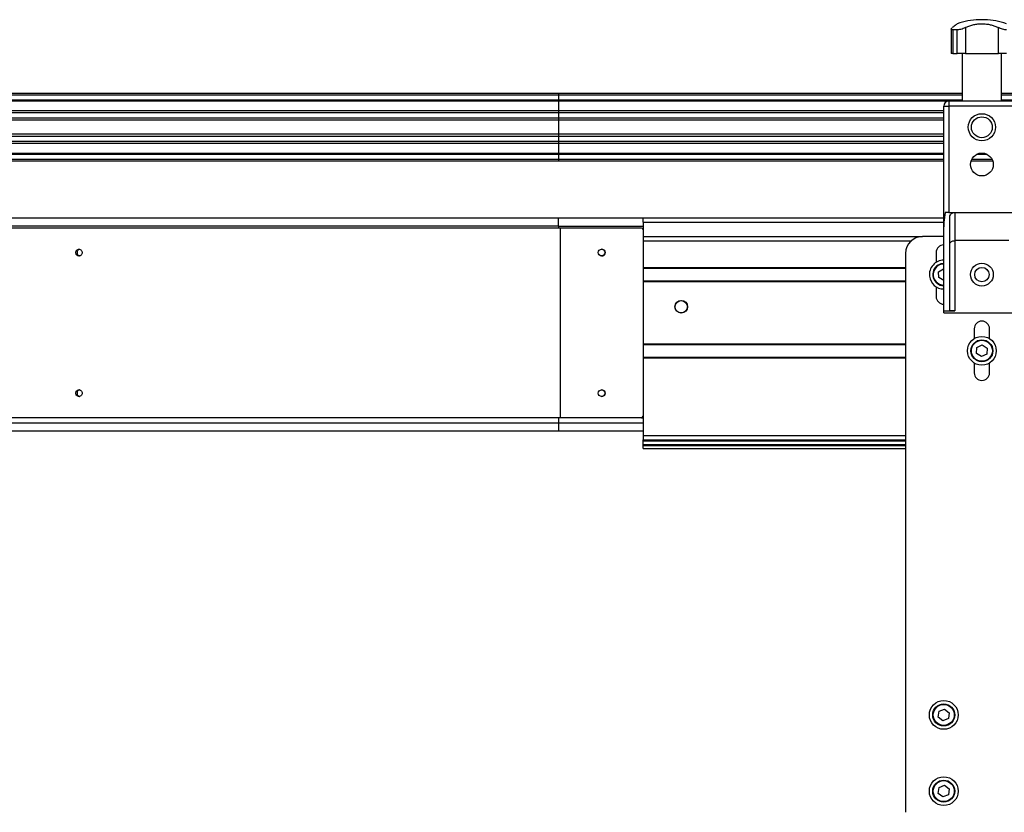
# Model space of a CAD drawing. Header units: millimetres. Extents: x 0 to 420, y 0 to 297.
# Tile 66 of 90: x 288 to 318, y 224 to 247. Entities that reach past the tile are written whole.
import ezdxf

# ---------------------------------------------------------------- set-up
doc = ezdxf.new("R2010")
doc.units = ezdxf.units.MM

msp = doc.modelspace()

# ---------------------------------------------------------------- linework, layer by layer
at = {"color": 7, "linetype": 'Continuous', "lineweight": 25}
for p, q in [((316.81579, 247.14329), (316.81579, 247.14158)), ((316.90343, 247.14329), (316.81579, 247.14329)), ((316.90343, 247.14158), (316.81579, 247.14158)), ((316.99107, 247.14329), (316.90343, 247.14329)), ((316.99107, 247.14158), (316.90343, 247.14158)), ((316.99107, 247.14158), (316.99107, 247.14329)), ((315.99718, 246.86479), (315.99718, 246.14329)), ((316.17691, 246.84185), (316.04448, 246.84185)), ((316.04448, 246.84185), (316.04448, 246.14329)), ((316.17691, 246.14329), (316.17691, 246.84185)), ((316.41721, 246.90942), (316.41721, 246.14329)), ((317.38965, 246.14329), (317.38965, 246.90942)), ((316.04448, 246.14329), (315.99718, 246.14329)), ((316.04448, 246.14329), (316.17691, 246.14329)), ((316.41721, 246.14329), (316.17691, 246.14329)), ((316.32135, 246.14329), (316.32135, 244.74329)), ((316.41721, 246.14329), (317.38965, 246.14329)), ((317.62994, 246.14329), (317.38965, 246.14329)), ((317.48551, 244.74329), (317.48551, 246.14329)), ((304.40343, 244.91829), (265.40343, 244.91829)), ((304.40343, 244.76829), (265.40343, 244.76829)), ((304.40343, 244.96829), (265.45343, 244.96829)), ((316.32135, 244.96829), (304.40343, 244.96829)), ((304.40343, 244.96829), (304.40343, 244.91829)), ((316.32135, 244.91829), (304.40343, 244.91829)), ((304.40343, 244.91829), (304.40343, 244.76829)), ((316.32135, 244.76829), (304.40343, 244.76829)), ((304.40343, 244.76829), (304.40343, 244.74279)), ((346.57135, 244.96829), (317.48551, 244.96829)), ((346.57135, 244.91829), (317.48551, 244.91829)), ((346.57135, 244.76829), (317.48551, 244.76829)), ((304.40343, 244.74279), (265.55343, 244.74279)), ((315.91619, 244.74279), (304.40343, 244.74279)), ((304.40343, 244.74279), (304.40343, 244.44828)), ((315.77843, 241.02964), (315.77843, 244.59329)), ((315.77843, 244.59329), (315.92843, 244.59329)), ((315.92843, 244.74329), (317.87843, 244.74329)), ((315.92843, 244.74329), (315.92843, 244.59329)), ((315.92843, 244.59329), (315.92843, 241.4538)), ((317.87843, 244.59329), (315.92843, 244.59329)), ((304.40343, 244.24084), (264.75343, 244.24084)), ((304.40343, 244.39027), (264.89036, 244.39027)), ((304.40343, 244.44828), (265.55343, 244.44828)), ((315.77843, 244.44828), (304.40343, 244.44828)), ((304.40343, 244.44828), (304.40343, 244.39027)), ((304.40343, 244.39027), (304.40343, 244.24084)), ((315.77843, 244.39027), (304.40343, 244.39027)), ((304.40343, 244.24084), (304.40343, 244.17329)), ((315.77843, 244.24084), (304.40343, 244.24084)), ((304.40343, 244.17329), (264.75343, 244.17329)), ((315.77843, 244.17329), (304.40343, 244.17329)), ((304.40343, 244.17329), (304.40343, 243.76329)), ((304.40343, 243.76329), (264.75343, 243.76329)), ((304.40343, 243.69574), (264.75343, 243.69574)), ((304.40343, 243.76329), (304.40343, 243.69574)), ((315.77843, 243.76329), (304.40343, 243.76329)), ((304.40343, 243.69574), (304.40343, 243.54631)), ((315.77843, 243.69574), (304.40343, 243.69574)), ((304.40343, 243.54631), (264.89036, 243.54631)), ((304.40343, 243.4883), (265.55343, 243.4883)), ((304.40343, 243.54631), (304.40343, 243.4883)), ((315.77843, 243.54631), (304.40343, 243.54631)), ((315.77843, 243.4883), (304.40343, 243.4883)), ((304.40343, 243.4883), (304.40343, 243.19379)), ((304.40343, 243.16829), (265.40343, 243.16829)), ((304.40343, 243.01829), (265.40343, 243.01829)), ((304.40343, 243.19379), (265.55343, 243.19379)), ((315.77843, 243.19379), (304.40343, 243.19379)), ((304.40343, 243.19379), (304.40343, 243.16829)), ((315.77843, 243.16829), (304.40343, 243.16829)), ((304.40343, 243.16829), (304.40343, 243.01829)), ((315.77843, 243.01829), (304.40343, 243.01829)), ((304.40343, 243.01829), (304.40343, 242.96829)), ((317.20576, 243.01829), (316.60109, 243.01829)), ((317.05805, 243.16829), (316.74881, 243.16829)), ((316.99263, 243.19379), (316.81423, 243.19379)), ((304.40343, 242.96829), (265.45343, 242.96829)), ((315.77843, 242.96829), (304.40343, 242.96829)), ((317.22577, 242.96829), (316.58108, 242.96829)), ((304.40343, 241.28479), (266.28343, 241.28479)), ((304.40343, 241.04329), (304.40343, 241.28479)), ((306.90343, 241.28479), (304.40343, 241.28479)), ((315.77843, 241.28479), (306.90343, 241.28479)), ((306.90343, 241.16829), (306.90343, 241.28479)), ((315.92843, 241.4538), (315.81663, 241.4538)), ((315.92843, 241.4538), (317.87843, 241.4538)), ((315.95343, 238.54651), (315.95343, 241.3038)), ((316.10343, 241.4538), (316.10343, 240.6204)), ((304.45356, 240.99329), (265.80346, 240.99329)), ((304.40343, 241.04329), (265.90343, 241.04329)), ((304.40343, 241.04329), (306.90343, 241.04329)), ((304.40343, 241.04329), (304.40343, 240.99329)), ((304.45356, 240.99329), (304.45356, 235.39329)), ((306.85356, 240.99329), (304.45356, 240.99329)), ((306.90343, 241.16829), (306.90343, 241.04329)), ((306.90343, 241.16829), (315.77843, 241.16829)), ((306.90343, 241.04329), (306.90343, 240.94689)), ((315.77843, 238.54329), (315.77843, 241.02964)), ((306.90356, 240.94329), (306.90356, 235.44329)), ((306.90356, 240.74329), (315.15343, 240.74329)), ((315.77843, 240.74329), (315.15343, 240.74329)), ((306.90356, 240.61829), (314.82271, 240.61829)), ((317.70343, 240.6204), (316.10343, 240.6204)), ((316.10343, 240.6204), (316.10343, 238.54329)), ((314.65343, 240.24329), (314.65343, 223.74329)), ((315.55343, 240.26829), (315.55343, 239.97885)), ((306.90356, 239.82579), (314.65343, 239.82579)), ((306.90356, 239.80329), (314.65343, 239.80329)), ((315.62673, 239.70188), (315.77497, 239.79146)), ((315.63019, 239.52871), (315.62673, 239.70188)), ((315.77843, 239.44703), (315.63019, 239.52871)), ((315.77497, 239.79146), (315.77843, 239.78956)), ((306.90356, 239.43329), (314.65343, 239.43329)), ((306.90356, 239.41079), (314.65343, 239.41079)), ((315.55343, 239.25774), (315.55343, 238.96829)), ((315.77843, 238.54329), (316.10343, 238.54329)), ((315.77843, 238.49329), (315.77843, 238.54329)), ((315.77843, 238.49329), (318.02843, 238.49329)), ((316.67843, 238.01829), (316.67843, 237.72885)), ((317.12843, 237.72885), (317.12843, 238.01829)), ((306.90356, 237.57579), (314.65343, 237.57579)), ((306.90356, 237.55329), (314.65343, 237.55329)), ((316.75892, 237.46377), (316.91386, 237.54118)), ((316.91386, 237.54118), (317.05837, 237.44571)), ((316.74849, 237.29088), (316.75892, 237.46377)), ((316.893, 237.1954), (316.74849, 237.29088)), ((317.04794, 237.27281), (316.893, 237.1954)), ((317.05837, 237.44571), (317.04794, 237.27281)), ((306.90356, 237.18329), (314.65343, 237.18329)), ((306.90356, 237.16079), (314.65343, 237.16079)), ((316.67843, 237.00774), (316.67843, 236.71829)), ((317.12843, 236.71829), (317.12843, 237.00774)), ((304.45356, 235.39329), (265.80346, 235.39329)), ((266.28343, 235.24329), (304.40343, 235.24329)), ((304.40343, 235.39329), (304.40343, 235.24329)), ((304.40343, 235.24329), (304.40343, 235.00179)), ((304.40343, 235.24329), (306.90343, 235.24329)), ((306.85356, 235.39329), (304.45356, 235.39329)), ((306.85356, 235.39329), (306.90343, 235.39329)), ((306.90343, 235.43969), (306.90343, 234.86829)), ((306.90343, 235.39329), (306.90343, 235.43969)), ((266.28343, 235.00179), (304.40343, 235.00179)), ((304.40343, 235.00179), (306.90343, 235.00179)), ((306.90343, 234.86829), (306.90343, 234.74329)), ((306.90343, 234.86829), (314.65343, 234.86829)), ((306.90343, 234.71809), (306.90343, 234.74329)), ((306.90343, 234.74329), (314.65343, 234.74329)), ((306.90343, 234.70296), (306.90343, 234.71809)), ((314.65343, 234.71809), (306.90343, 234.71809)), ((314.65343, 234.70296), (306.90343, 234.70296)), ((306.90343, 234.59439), (306.90343, 234.70296)), ((314.65343, 234.59439), (306.90343, 234.59439)), ((306.90343, 234.56493), (306.90343, 234.59439)), ((306.90343, 234.47922), (306.90343, 234.56493)), ((314.65343, 234.56493), (306.90343, 234.56493)), ((306.90343, 234.47922), (314.65343, 234.47922)), ((315.6419, 226.72488), (315.80247, 226.78982)), ((315.80247, 226.78982), (315.939, 226.68323)), ((315.61786, 226.55335), (315.6419, 226.72488)), ((315.75439, 226.44676), (315.61786, 226.55335)), ((315.91496, 226.51171), (315.75439, 226.44676)), ((315.939, 226.68323), (315.91496, 226.51171)), ((315.61786, 224.30335), (315.6419, 224.47488)), ((315.6419, 224.47488), (315.80247, 224.53982)), ((315.80247, 224.53982), (315.939, 224.43323)), ((315.939, 224.43323), (315.91496, 224.26171)), ((315.75439, 224.19676), (315.61786, 224.30335)), ((315.91496, 224.26171), (315.75439, 224.19676))]:
    msp.add_line(p, q, dxfattribs=at)
for centre, radius in [((316.90343, 243.96829), 0.40029), ((316.90343, 243.96829), 0.3079), ((316.90343, 242.86829), 0.3375), ((305.67856, 240.26829), 0.1), ((316.90343, 239.61829), 0.3375), ((316.90343, 239.61829), 0.2125), ((308.02843, 238.66829), 0.1875), ((308.02843, 238.66829), 0.1825), ((316.90343, 237.36829), 0.425), ((316.90343, 237.36829), 0.325), ((316.90343, 237.36829), 0.31), ((305.67856, 236.11829), 0.1), ((315.77843, 226.61829), 0.425), ((315.77843, 226.61829), 0.325), ((315.77843, 226.61829), 0.31), ((315.77843, 224.36829), 0.425), ((315.77843, 224.36829), 0.325), ((315.77843, 224.36829), 0.31)]:
    msp.add_circle(centre, radius, dxfattribs=at)
for centre, radius, start, end in [((316.90343, 244.89329), 2.25, 92.232359, 108.829134), ((316.90343, 244.89329), 2.25, 71.172918, 87.767641), ((315.92843, 244.59329), 0.15, 90, 180), ((306.85356, 240.94329), 0.05, 359.999976, 89.999976), ((315.15343, 240.24329), 0.5, 90, 180), ((315.77843, 240.26829), 0.225, 90, 180), ((305.67843, 240.26829), 0.1, 359.999976, 89.999976), ((305.67843, 240.26829), 0.1, 270.000024, 0.000024), ((315.77843, 239.61829), 0.425, 90, 186.653278), ((315.77843, 239.61829), 0.325, 121.143772, 270), ((315.77843, 239.61829), 0.31, 121.143772, 270), ((315.77843, 239.61829), 0.325, 90, 121.143772), ((315.77843, 239.61829), 0.31, 90, 121.143772), ((315.77843, 239.61829), 0.425, 186.653278, 270), ((315.77843, 238.96829), 0.225, 180, 270), ((316.90343, 238.01829), 0.225, 0, 180), ((316.90343, 236.71829), 0.225, 180, 0), ((305.67843, 236.11829), 0.1, 359.999976, 89.999976), ((305.67843, 236.11829), 0.1, 270.000024, 0.000024), ((306.85356, 235.44329), 0.05, 270.000024, 0.000024)]:
    msp.add_arc(centre, radius, start, end, dxfattribs=at)
for points, knots in [([(316.04448, 246.84185), (316.03243, 246.84276), (316.00835, 246.84459), (315.99497, 246.85863), (315.9988, 246.8801), (316.01956, 246.89906), (316.0309, 246.90942)], [0, 0, 0, 0, 0.2331432, 0.46598224, 0.70829004, 1, 1, 1, 1]), ([(316.17745, 247.02255), (316.17668, 247.02197), (316.17499, 247.0207), (316.15263, 247.00386), (316.11565, 246.97567), (316.07331, 246.94294), (316.04215, 246.91832), (316.0309, 246.90942)], [0, 0, 0, 0, 0.19223781, 0.42286837, 0.64450032, 0.87162104, 1, 1, 1, 1]), ([(316.41721, 246.90942), (316.39637, 246.89932), (316.35464, 246.87908), (316.28167, 246.85589), (316.21979, 246.84352), (316.18881, 246.84231), (316.17691, 246.84185)], [0, 0, 0, 0, 0.28482414, 0.57045716, 0.83508046, 1, 1, 1, 1]), ([(316.41721, 246.90942), (316.45054, 246.92556), (316.51805, 246.95824), (316.63318, 246.99322), (316.75714, 247.01647), (316.88266, 247.02535), (317.00713, 247.02075), (317.12424, 247.00406), (317.23545, 246.97562), (317.32316, 246.94295), (317.37201, 246.91832), (317.38965, 246.90942)], [0, 0, 0, 0, 0.11925981, 0.24158658, 0.3609602, 0.48426569, 0.59620844, 0.71149815, 0.82228956, 0.93582475, 1, 1, 1, 1]), ([(317.62994, 246.84185), (317.61273, 246.84276), (317.57831, 246.84459), (317.51651, 246.85863), (317.45019, 246.8801), (317.41104, 246.89906), (317.38965, 246.90942)], [0, 0, 0, 0, 0.2331432, 0.46598224, 0.70829004, 1, 1, 1, 1]), ([(315.81663, 241.4538), (315.80279, 241.35617), (315.78264, 241.21387), (315.77943, 241.07365), (315.77843, 241.02964)], [0, 0, 0, 0, 0.68614256, 1, 1, 1, 1]), ([(315.95343, 241.3038), (315.95512, 241.32087), (315.95851, 241.355), (315.98509, 241.40053), (316.02409, 241.43441), (316.06608, 241.45151), (316.09318, 241.45317), (316.10343, 241.4538)], [0, 0, 0, 0, 0.21993775, 0.43998911, 0.65706839, 0.87031767, 1, 1, 1, 1]), ([(315.95343, 240.50168), (315.95343, 240.50179), (315.95344, 240.51347), (315.95858, 240.53962), (315.98225, 240.57523), (316.01981, 240.60188), (316.0609, 240.61749), (316.08924, 240.61943), (316.10343, 240.6204)], [0, 0, 0, 0, 0.002079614, 0.214002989, 0.4760039, 0.684068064, 0.841754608, 1, 1, 1, 1]), ([(290.34062, 240.26829), (290.33921, 240.28139), (290.3364, 240.30759), (290.31478, 240.34087), (290.28394, 240.36308), (290.24728, 240.37089), (290.21069, 240.36312), (290.17962, 240.34091), (290.15885, 240.30762), (290.15155, 240.26833), (290.15882, 240.22907), (290.17953, 240.19578), (290.21055, 240.17353), (290.24714, 240.16569), (290.28385, 240.17346), (290.31472, 240.19566), (290.33638, 240.22894), (290.33921, 240.25516), (290.34062, 240.26829)], [0, 0, 0, 0, 0.06245928, 0.12490804, 0.18739159, 0.24991766, 0.31246824, 0.37502624, 0.43753576, 0.49994458, 0.562323, 0.62474161, 0.68724497, 0.74984141, 0.81246211, 0.87498185, 0.93740598, 1, 1, 1, 1]), ([(290.26562, 240.36438), (290.25977, 240.36349), (290.24184, 240.36077), (290.21655, 240.34039), (290.19572, 240.30773), (290.18849, 240.26833), (290.19569, 240.22896), (290.21646, 240.1963), (290.24174, 240.17587), (290.25971, 240.17311), (290.26561, 240.17221)], [0, 0, 0, 0, 0.06943616, 0.212940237, 0.356475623, 0.499880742, 0.643216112, 0.786543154, 0.929922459, 1, 1, 1, 1]), ([(316.10343, 238.54329), (316.08657, 238.54329), (316.05284, 238.54329), (316.00789, 238.54338), (315.97397, 238.54389), (315.95599, 238.54495), (315.95416, 238.54606), (315.95343, 238.54651)], [0, 0, 0, 0, 0.21465102, 0.42930248, 0.64393626, 0.85850128, 1, 1, 1, 1]), ([(290.34062, 236.11829), (290.33921, 236.13139), (290.3364, 236.15759), (290.31478, 236.19087), (290.28394, 236.21308), (290.24728, 236.22089), (290.21069, 236.21312), (290.17962, 236.19091), (290.15885, 236.15762), (290.15155, 236.11833), (290.15882, 236.07907), (290.17953, 236.04578), (290.21055, 236.02353), (290.24714, 236.01569), (290.28385, 236.02346), (290.31472, 236.04566), (290.33638, 236.07894), (290.33921, 236.10516), (290.34062, 236.11829)], [0, 0, 0, 0, 0.06245928, 0.12490804, 0.18739159, 0.24991766, 0.31246824, 0.37502624, 0.43753576, 0.49994458, 0.562323, 0.62474161, 0.68724497, 0.74984141, 0.81246211, 0.87498185, 0.93740598, 1, 1, 1, 1]), ([(290.26562, 236.21438), (290.25977, 236.21349), (290.24184, 236.21077), (290.21655, 236.19039), (290.19572, 236.15773), (290.18849, 236.11833), (290.19569, 236.07896), (290.21646, 236.0463), (290.24174, 236.02587), (290.25971, 236.02311), (290.26561, 236.02221)], [0, 0, 0, 0, 0.06943616, 0.212940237, 0.356475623, 0.499880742, 0.643216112, 0.786543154, 0.929922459, 1, 1, 1, 1])]:
    msp.add_open_spline(points, degree=3, knots=knots, dxfattribs=at)

doc.saveas('drawing.dxf')
